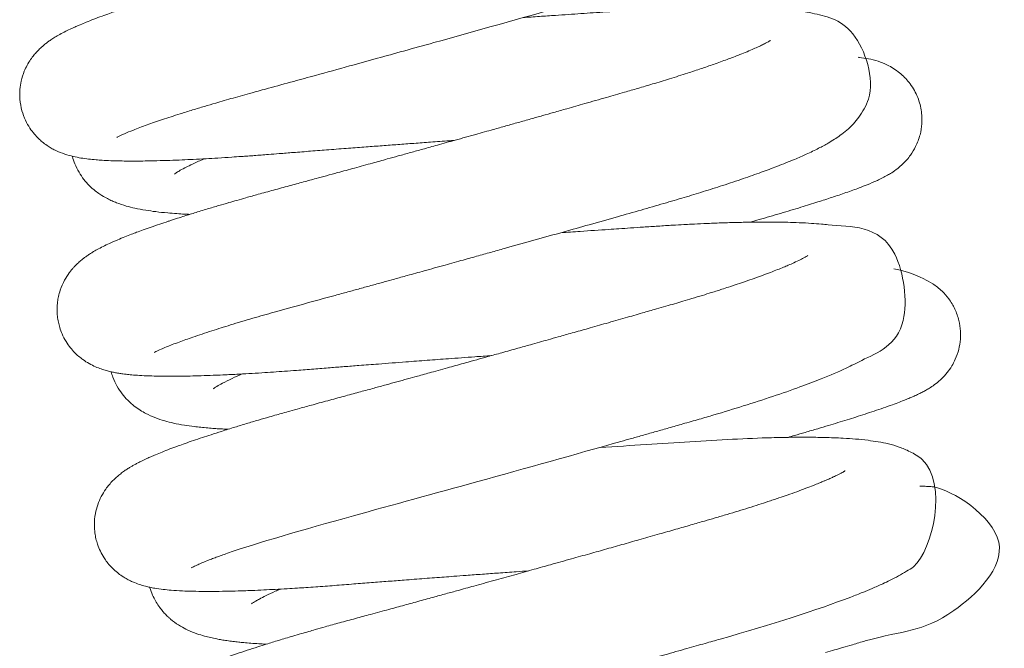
# Model space of a CAD drawing. Header units: inches. Extents: x 53216 to 117387, y -66787 to -22834.
# Tile 201 of 256: x 60812.37 to 60815.29, y -30110.14 to -30108.28. Entities that reach past the tile are written whole.
import ezdxf

# ---------------------------------------------------------------- set-up
doc = ezdxf.new("R2010")
doc.units = ezdxf.units.IN
doc.header["$MEASUREMENT"] = 0
doc.layers.get('0').update_dxf_attribs({"lineweight": 0})

msp = doc.modelspace()

# ---------------------------------------------------------------- linework, layer by layer
at = {"color": 7, "linetype": 'Continuous'}
for points, knots in [([(60812.6598, -30108.6259), (60812.6598, -30108.6259), (60812.6602, -30108.6258), (60812.6641, -30108.6235), (60812.6796, -30108.6161), (60812.7094, -30108.6037), (60812.747, -30108.5897), (60812.794, -30108.5734), (60812.8403, -30108.5583), (60812.8829, -30108.5451), (60812.9183, -30108.5343), (60812.9579, -30108.5226), (60813.0045, -30108.5092), (60813.0569, -30108.4945), (60813.1166, -30108.4783), (60813.1794, -30108.4612), (60813.2593, -30108.4393), (60813.3421, -30108.4165), (60813.4295, -30108.3924), (60813.513, -30108.3693), (60813.6974, -30108.3181), (60813.8742, -30108.2685), (60814.0221, -30108.2266), (60814.065, -30108.2145), (60814.1131, -30108.2008), (60814.1692, -30108.1848), (60814.2293, -30108.1671), (60814.2841, -30108.1503), (60814.3315, -30108.1354), (60814.3757, -30108.1209), (60814.4195, -30108.1061), (60814.4593, -30108.092), (60814.4939, -30108.0791), (60814.5274, -30108.0662), (60814.5655, -30108.0506), (60814.5995, -30108.0355), (60814.6305, -30108.0203), (60814.6555, -30108.0069), (60814.6807, -30107.9911), (60814.7328, -30107.9561), (60814.8071, -30107.8449), (60814.7683, -30107.7325), (60814.7438, -30107.6957), (60814.7155, -30107.6682), (60814.6865, -30107.6491), (60814.6597, -30107.6364), (60814.6361, -30107.628), (60814.6121, -30107.6216), (60814.5897, -30107.617), (60814.5662, -30107.6132), (60814.5442, -30107.6105), (60814.519, -30107.608), (60814.4887, -30107.6057), (60814.4519, -30107.604), (60814.414, -30107.6029), (60814.3764, -30107.6025), (60814.3363, -30107.6026), (60814.2932, -30107.6032), (60814.2516, -30107.6043), (60814.2105, -30107.6057), (60814.1664, -30107.6076), (60814.118, -30107.61), (60814.0681, -30107.6129), (60814.0232, -30107.6159), (60813.9769, -30107.619), (60813.9251, -30107.6224), (60813.8667, -30107.6264), (60813.8083, -30107.6304), (60813.771, -30107.633), (60813.7539, -30107.6342), (60813.7538, -30107.6342)], [0.816938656, 0.816938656, 0.816938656, 0.816938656, 0.816961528, 0.817039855, 0.817222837, 0.817371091, 0.817549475, 0.817713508, 0.817877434, 0.817981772, 0.818075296, 0.818160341, 0.818284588, 0.818412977, 0.818519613, 0.818676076, 0.818807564, 0.819005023, 0.819162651, 0.819308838, 0.81947703, 0.82019648, 0.820279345, 0.820364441, 0.820457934, 0.820578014, 0.82072209, 0.820856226, 0.820960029, 0.821067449, 0.821193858, 0.82131358, 0.821410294, 0.821510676, 0.821639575, 0.82180877, 0.821906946, 0.822031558, 0.822149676, 0.822262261, 0.822799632, 0.822885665, 0.822993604, 0.823076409, 0.823184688, 0.823261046, 0.823364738, 0.823457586, 0.82355397, 0.823644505, 0.823739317, 0.823810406, 0.823928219, 0.824060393, 0.824171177, 0.824274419, 0.82438425, 0.824497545, 0.824606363, 0.824689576, 0.824786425, 0.824907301, 0.82500686, 0.825102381, 0.825184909, 0.825286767, 0.825408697, 0.825522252, 0.825616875, 0.825616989, 0.825616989, 0.825616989, 0.825616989]), ([(60814.486, -30107.7017), (60814.4861, -30107.7016), (60814.4846, -30107.7027), (60814.4804, -30107.7052), (60814.474, -30107.7087), (60814.4681, -30107.7118), (60814.462, -30107.7149), (60814.4566, -30107.7175), (60814.4504, -30107.7204), (60814.441, -30107.7247), (60814.4271, -30107.7308), (60814.4093, -30107.7382), (60814.3903, -30107.7458), (60814.3717, -30107.7529), (60814.3547, -30107.7593), (60814.3396, -30107.7647), (60814.3221, -30107.771), (60814.3002, -30107.7787), (60814.2739, -30107.7876), (60814.2447, -30107.7972), (60814.21, -30107.8084), (60814.1687, -30107.8212), (60814.1296, -30107.833), (60814.0982, -30107.8423), (60814.0768, -30107.8485), (60814.0598, -30107.8534), (60814.0437, -30107.858), (60814.0229, -30107.864), (60813.9799, -30107.8763), (60813.928, -30107.8911), (60813.8748, -30107.9062), (60813.8409, -30107.9158), (60813.8143, -30107.9233), (60813.7821, -30107.9324), (60813.7366, -30107.9453), (60813.6831, -30107.9603), (60813.6301, -30107.9752), (60813.5833, -30107.9882), (60813.5391, -30108.0006), (60813.4998, -30108.0115), (60813.4608, -30108.0224), (60813.4173, -30108.0344), (60813.3729, -30108.0467), (60813.3357, -30108.057), (60813.3071, -30108.0648), (60813.2821, -30108.0717), (60813.2555, -30108.079), (60813.2256, -30108.0872), (60813.1913, -30108.0966), (60813.1519, -30108.1074), (60813.1078, -30108.1194), (60813.0608, -30108.1321), (60813.0165, -30108.1441), (60812.9798, -30108.1542), (60812.952, -30108.1619), (60812.9281, -30108.1686), (60812.8986, -30108.177), (60812.8602, -30108.1881), (60812.8171, -30108.2009), (60812.7765, -30108.2133), (60812.7417, -30108.2242), (60812.7143, -30108.2331), (60812.6922, -30108.2403), (60812.6739, -30108.2465), (60812.656, -30108.2526), (60812.6366, -30108.2594), (60812.6149, -30108.2673), (60812.5916, -30108.276), (60812.5702, -30108.2844), (60812.5527, -30108.2916), (60812.5384, -30108.2978), (60812.5242, -30108.3042), (60812.5081, -30108.3119), (60812.4918, -30108.3204), (60812.4771, -30108.3289), (60812.4655, -30108.3363), (60812.4557, -30108.3432), (60812.4459, -30108.3507), (60812.4346, -30108.3604), (60812.4238, -30108.3712), (60812.4139, -30108.3826), (60812.4042, -30108.3955), (60812.3941, -30108.4119), (60812.3843, -30108.4327), (60812.3766, -30108.4568), (60812.3722, -30108.4848), (60812.3721, -30108.5148), (60812.3776, -30108.5459), (60812.3884, -30108.5748), (60812.4014, -30108.5978), (60812.4146, -30108.6154), (60812.4273, -30108.6288), (60812.44, -30108.6402), (60812.4526, -30108.6495), (60812.4659, -30108.6578), (60812.4839, -30108.6673), (60812.5066, -30108.6762), (60812.5307, -30108.6827), (60812.5538, -30108.6871), (60812.5761, -30108.6901), (60812.5965, -30108.6921), (60812.6182, -30108.6937), (60812.6416, -30108.6948), (60812.6678, -30108.6956), (60812.6934, -30108.6959), (60812.7181, -30108.6959), (60812.746, -30108.6957), (60812.7787, -30108.695), (60812.8155, -30108.6939), (60812.8517, -30108.6925), (60812.8875, -30108.6909), (60812.9228, -30108.689), (60812.9608, -30108.6868), (60812.9959, -30108.6846), (60813.0256, -30108.6826), (60813.048, -30108.681), (60813.0674, -30108.6796), (60813.0877, -30108.6781), (60813.1122, -30108.6762), (60813.144, -30108.6736), (60813.1854, -30108.6704), (60813.2345, -30108.6665), (60813.289, -30108.6623), (60813.3441, -30108.6581), (60813.3969, -30108.6541), (60813.4456, -30108.6505), (60813.4929, -30108.6469), (60813.5406, -30108.6434), (60813.5911, -30108.6397), (60813.6309, -30108.6369), (60813.6542, -30108.6352), (60813.6593, -30108.6348)], [0.178304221, 0.178304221, 0.178304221, 0.178304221, 0.178369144, 0.178454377, 0.178507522, 0.178565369, 0.1786045, 0.178635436, 0.178665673, 0.178713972, 0.178789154, 0.178870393, 0.178947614, 0.179015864, 0.179075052, 0.179122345, 0.179165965, 0.179243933, 0.179317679, 0.179391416, 0.179483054, 0.179589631, 0.179698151, 0.179759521, 0.179804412, 0.179841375, 0.17987158, 0.179909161, 0.179975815, 0.180143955, 0.180228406, 0.180295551, 0.180344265, 0.18038474, 0.180483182, 0.180606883, 0.18069043, 0.180783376, 0.180871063, 0.1809393, 0.181004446, 0.181090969, 0.181185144, 0.181256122, 0.18130385, 0.181349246, 0.181400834, 0.18145853, 0.181525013, 0.181603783, 0.181694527, 0.181793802, 0.181895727, 0.181977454, 0.182033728, 0.182082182, 0.182139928, 0.182238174, 0.182356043, 0.182461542, 0.182557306, 0.182643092, 0.182699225, 0.182756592, 0.182814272, 0.182872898, 0.182951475, 0.183043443, 0.18313318, 0.183208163, 0.18326504, 0.18332479, 0.183406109, 0.18349666, 0.183569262, 0.183628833, 0.183666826, 0.183708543, 0.183764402, 0.18380979, 0.183847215, 0.183886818, 0.183932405, 0.183975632, 0.184038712, 0.184090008, 0.184147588, 0.184216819, 0.184276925, 0.184331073, 0.184377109, 0.184415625, 0.184449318, 0.184491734, 0.184529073, 0.184566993, 0.184662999, 0.184763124, 0.184863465, 0.184963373, 0.185059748, 0.185133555, 0.185235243, 0.185336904, 0.185422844, 0.185501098, 0.185580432, 0.185684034, 0.18579103, 0.185888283, 0.185971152, 0.186063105, 0.186146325, 0.186238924, 0.186302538, 0.186343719, 0.186384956, 0.186427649, 0.186472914, 0.186539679, 0.186624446, 0.186725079, 0.186831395, 0.186942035, 0.187039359, 0.187127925, 0.187212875, 0.187299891, 0.187389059, 0.187488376, 0.187515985, 0.187515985, 0.187515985, 0.187515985]), ([(60812.7702, -30109.2629), (60812.7703, -30109.2629), (60812.7708, -30109.2627), (60812.7752, -30109.2601), (60812.7885, -30109.2539), (60812.8106, -30109.2445), (60812.8413, -30109.2325), (60812.8865, -30109.2164), (60812.938, -30109.1993), (60812.9972, -30109.1807), (60813.0596, -30109.1621), (60813.1312, -30109.1415), (60813.2127, -30109.1191), (60813.2869, -30109.0989), (60813.3435, -30109.0834), (60813.3801, -30109.0734), (60813.4162, -30109.0635), (60813.4504, -30109.0541), (60813.4849, -30109.0446), (60813.5243, -30109.0337), (60813.5741, -30109.0199), (60813.6295, -30109.0046), (60813.6833, -30108.9896), (60813.7302, -30108.9766), (60813.7728, -30108.9647), (60813.829, -30108.949), (60813.8991, -30108.9294), (60813.9811, -30108.9064), (60814.0625, -30108.8834), (60814.1395, -30108.8616), (60814.2131, -30108.8407), (60814.2793, -30108.8219), (60814.3406, -30108.8038), (60814.3988, -30108.786), (60814.4575, -30108.7674), (60814.515, -30108.7482), (60814.5687, -30108.7294), (60814.6196, -30108.7104), (60814.6641, -30108.6926), (60814.705, -30108.6748), (60814.7375, -30108.6592), (60814.7647, -30108.6445), (60814.7855, -30108.6318), (60814.8035, -30108.6196), (60814.8223, -30108.6049), (60814.8406, -30108.5876), (60814.8586, -30108.5664), (60814.874, -30108.5421), (60814.9096, -30108.4656), (60814.8507, -30108.2812), (60814.7491, -30108.2647), (60814.7029, -30108.2544), (60814.6872, -30108.2518), (60814.6721, -30108.2496), (60814.6576, -30108.2478), (60814.6407, -30108.246), (60814.6196, -30108.2441), (60814.5934, -30108.2424), (60814.5572, -30108.2407), (60814.5131, -30108.2396), (60814.4635, -30108.2394), (60814.4196, -30108.2399), (60814.3814, -30108.2407), (60814.3456, -30108.2418), (60814.3077, -30108.2432), (60814.269, -30108.2449), (60814.2326, -30108.2468), (60814.1941, -30108.2489), (60814.153, -30108.2515), (60814.1113, -30108.2543), (60814.0722, -30108.2569), (60814.0349, -30108.2594), (60813.9975, -30108.262), (60813.9565, -30108.2648), (60813.9118, -30108.2679), (60813.8797, -30108.2701), (60813.8636, -30108.2712)], [0.804147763, 0.804147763, 0.804147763, 0.804147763, 0.804166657, 0.804278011, 0.804413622, 0.804511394, 0.80469396, 0.804851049, 0.805035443, 0.805193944, 0.80536588, 0.805518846, 0.805712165, 0.805909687, 0.805984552, 0.806056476, 0.806129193, 0.806197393, 0.806256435, 0.806328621, 0.806423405, 0.806540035, 0.80664085, 0.806725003, 0.806802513, 0.806878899, 0.807039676, 0.807197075, 0.807345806, 0.807512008, 0.807656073, 0.807799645, 0.80793365, 0.808064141, 0.808203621, 0.808364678, 0.808515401, 0.808658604, 0.808837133, 0.808968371, 0.809120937, 0.809248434, 0.80933336, 0.80941606, 0.8095069, 0.809597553, 0.809670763, 0.80974694, 0.809819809, 0.810252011, 0.810683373, 0.810749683, 0.810831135, 0.810875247, 0.810930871, 0.811001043, 0.811066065, 0.811159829, 0.811275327, 0.811419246, 0.811560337, 0.811686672, 0.811765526, 0.811844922, 0.811945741, 0.81202928, 0.812105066, 0.812183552, 0.812275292, 0.812362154, 0.812437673, 0.812509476, 0.812581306, 0.812654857, 0.812743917, 0.812833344, 0.812833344, 0.812833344, 0.812833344]), ([(60814.5964, -30108.3388), (60814.5964, -30108.3388), (60814.5961, -30108.339), (60814.5944, -30108.3401), (60814.5902, -30108.3426), (60814.5838, -30108.3461), (60814.5741, -30108.351), (60814.5668, -30108.3546), (60814.5563, -30108.3595), (60814.5416, -30108.366), (60814.5224, -30108.3741), (60814.5022, -30108.3822), (60814.484, -30108.3892), (60814.4611, -30108.3978), (60814.4303, -30108.4089), (60814.391, -30108.4223), (60814.3477, -30108.4366), (60814.2998, -30108.4518), (60814.2504, -30108.4669), (60814.2055, -30108.4802), (60814.1599, -30108.4933), (60814.1076, -30108.5083), (60814.0507, -30108.5246), (60813.998, -30108.5395), (60813.9562, -30108.5514), (60813.9205, -30108.5615), (60813.8857, -30108.5713), (60813.8496, -30108.5815), (60813.8125, -30108.5919), (60813.7705, -30108.6037), (60813.7204, -30108.6178), (60813.6652, -30108.6332), (60813.6127, -30108.6478), (60813.5686, -30108.6601), (60813.5299, -30108.6708), (60813.4949, -30108.6805), (60813.4573, -30108.6908), (60813.414, -30108.7028), (60813.365, -30108.7163), (60813.3196, -30108.7287), (60813.2816, -30108.7391), (60813.248, -30108.7482), (60813.2109, -30108.7583), (60813.1689, -30108.7697), (60813.1239, -30108.7819), (60813.0812, -30108.7936), (60813.0451, -30108.8037), (60813.0163, -30108.8119), (60812.9896, -30108.8196), (60812.9603, -30108.8282), (60812.9261, -30108.8383), (60812.8903, -30108.8492), (60812.8593, -30108.8589), (60812.8371, -30108.866), (60812.8227, -30108.8707), (60812.8062, -30108.8761), (60812.7867, -30108.8826), (60812.7615, -30108.8913), (60812.7387, -30108.8994), (60812.7197, -30108.9063), (60812.7017, -30108.9131), (60812.6828, -30108.9205), (60812.6607, -30108.9296), (60812.6392, -30108.939), (60812.6192, -30108.9486), (60812.6049, -30108.956), (60812.5946, -30108.9619), (60812.5873, -30108.9661), (60812.5792, -30108.9712), (60812.5704, -30108.9772), (60812.5629, -30108.9827), (60812.5551, -30108.9888), (60812.5462, -30108.9965), (60812.5384, -30109.0039), (60812.5305, -30109.0124), (60812.5249, -30109.019), (60812.5164, -30109.0301), (60812.504, -30109.0493), (60812.4932, -30109.0736), (60812.4872, -30109.0956), (60812.484, -30109.1137), (60812.4825, -30109.1334), (60812.4834, -30109.1536), (60812.4865, -30109.1726), (60812.491, -30109.1901), (60812.4981, -30109.2094), (60812.5087, -30109.2297), (60812.5216, -30109.2479), (60812.5344, -30109.2624), (60812.5469, -30109.2741), (60812.5613, -30109.2853), (60812.5786, -30109.2962), (60812.5964, -30109.305), (60812.6142, -30109.3118), (60812.6284, -30109.3161), (60812.6413, -30109.3194), (60812.6533, -30109.3219), (60812.6653, -30109.324), (60812.6768, -30109.3257), (60812.6895, -30109.3273), (60812.7056, -30109.3289), (60812.728, -30109.3306), (60812.7552, -30109.3319), (60812.7844, -30109.3326), (60812.812, -30109.3329), (60812.8351, -30109.3328), (60812.8566, -30109.3326), (60812.8805, -30109.3321), (60812.9102, -30109.3314), (60812.9424, -30109.3302), (60812.9698, -30109.3291), (60812.9933, -30109.328), (60813.0189, -30109.3267), (60813.0514, -30109.325), (60813.0877, -30109.3228), (60813.123, -30109.3204), (60813.1575, -30109.318), (60813.197, -30109.3151), (60813.2421, -30109.3116), (60813.2892, -30109.3078), (60813.3339, -30109.3043), (60813.3813, -30109.3007), (60813.442, -30109.296), (60813.5096, -30109.2909), (60813.5791, -30109.2857), (60813.6473, -30109.2806), (60813.7108, -30109.276), (60813.7535, -30109.2729), (60813.7698, -30109.2717)], [0.191171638, 0.191171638, 0.191171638, 0.191171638, 0.19120127, 0.191260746, 0.19131703, 0.191380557, 0.191455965, 0.191503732, 0.191557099, 0.191636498, 0.191727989, 0.191814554, 0.191877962, 0.19193021, 0.192058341, 0.192166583, 0.19227758, 0.192412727, 0.192533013, 0.192633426, 0.192721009, 0.192834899, 0.1929679, 0.193073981, 0.193152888, 0.193216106, 0.193283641, 0.193355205, 0.193424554, 0.193495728, 0.193593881, 0.193708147, 0.193806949, 0.193888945, 0.193956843, 0.19402557, 0.194087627, 0.19417097, 0.19427382, 0.194372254, 0.194437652, 0.194500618, 0.194575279, 0.194664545, 0.194762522, 0.194862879, 0.194944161, 0.195006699, 0.19506262, 0.195133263, 0.195219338, 0.195318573, 0.195413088, 0.19547501, 0.195511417, 0.195539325, 0.195618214, 0.195700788, 0.195778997, 0.195849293, 0.195905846, 0.19598323, 0.196073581, 0.196184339, 0.196275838, 0.196363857, 0.196396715, 0.196432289, 0.196472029, 0.196516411, 0.19655238, 0.196582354, 0.196625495, 0.196664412, 0.196686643, 0.196710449, 0.196737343, 0.196798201, 0.196868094, 0.196908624, 0.196940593, 0.196979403, 0.197026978, 0.197061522, 0.197093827, 0.197134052, 0.197185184, 0.19723173, 0.197272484, 0.197308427, 0.197345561, 0.197401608, 0.197462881, 0.197520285, 0.197582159, 0.19763099, 0.197679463, 0.197737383, 0.197790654, 0.19783283, 0.197906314, 0.198001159, 0.198114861, 0.198228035, 0.1983192, 0.198397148, 0.198451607, 0.198516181, 0.198610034, 0.198706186, 0.198779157, 0.198824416, 0.198884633, 0.198969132, 0.199057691, 0.199136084, 0.1992069, 0.199284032, 0.199390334, 0.199488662, 0.199570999, 0.199656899, 0.199767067, 0.199920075, 0.200037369, 0.200151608, 0.200294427, 0.200383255, 0.200383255, 0.200383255, 0.200383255]), ([(60814.5368, -30108.8767), (60814.5455, -30108.8742), (60814.5762, -30108.8654), (60814.6275, -30108.8505), (60814.6855, -30108.833), (60814.7359, -30108.8173), (60814.7804, -30108.8029), (60814.8218, -30108.7889), (60814.8558, -30108.7766), (60814.8864, -30108.7647), (60814.913, -30108.7534), (60814.9371, -30108.7415), (60814.9558, -30108.7303), (60814.9714, -30108.7196), (60814.9906, -30108.7034), (60815.0104, -30108.6812), (60815.028, -30108.6521), (60815.0402, -30108.62), (60815.0462, -30108.5831), (60815.0443, -30108.5433), (60815.0318, -30108.5008), (60815.0087, -30108.4628), (60814.9777, -30108.4316), (60814.9429, -30108.4105), (60814.9127, -30108.3991), (60814.8853, -30108.3925), (60814.8676, -30108.39), (60814.858, -30108.3889), (60814.857, -30108.3888)], [0.812531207, 0.812531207, 0.812531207, 0.812531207, 0.812594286, 0.812755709, 0.812924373, 0.813076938, 0.813215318, 0.813371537, 0.813538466, 0.813648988, 0.813807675, 0.813967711, 0.814031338, 0.814107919, 0.814166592, 0.814247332, 0.814309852, 0.814383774, 0.814448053, 0.814527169, 0.814612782, 0.814702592, 0.814785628, 0.814885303, 0.814972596, 0.815082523, 0.815205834, 0.815218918, 0.815218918, 0.815218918, 0.815218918]), ([(60812.5283, -30108.6828), (60812.5303, -30108.69), (60812.5357, -30108.7061), (60812.5475, -30108.7296), (60812.5613, -30108.7499), (60812.5789, -30108.7696), (60812.5949, -30108.7835), (60812.6128, -30108.7965), (60812.6295, -30108.8062), (60812.6459, -30108.814), (60812.6646, -30108.8217), (60812.6869, -30108.829), (60812.7154, -30108.836), (60812.7439, -30108.8414), (60812.7763, -30108.846), (60812.807, -30108.8492), (60812.8358, -30108.8515), (60812.8578, -30108.8528), (60812.8708, -30108.8535), (60812.8761, -30108.8537)], [0.179972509, 0.179972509, 0.179972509, 0.179972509, 0.180020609, 0.180082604, 0.18014225, 0.180197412, 0.180256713, 0.180303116, 0.18037982, 0.180430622, 0.18047894, 0.180592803, 0.180693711, 0.180818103, 0.180927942, 0.181051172, 0.181140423, 0.181210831, 0.181258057, 0.181258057, 0.181258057, 0.181258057]), ([(60812.8305, -30108.7346), (60812.8306, -30108.7351), (60812.8335, -30108.7313), (60812.8437, -30108.7256), (60812.8591, -30108.717), (60812.881, -30108.7061), (60812.9012, -30108.6968), (60812.9158, -30108.6905), (60812.9186, -30108.6893)], [0.8214637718, 0.8214637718, 0.8214637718, 0.8214637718, 0.8215717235, 0.8216790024, 0.8217988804, 0.8218961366, 0.8220374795, 0.8220709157, 0.8220709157, 0.8220709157, 0.8220709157]), ([(60812.8809, -30109.8998), (60812.8809, -30109.8998), (60812.8811, -30109.8997), (60812.8835, -30109.8983), (60812.8891, -30109.8955), (60812.8974, -30109.8916), (60812.9094, -30109.8863), (60812.9245, -30109.8801), (60812.9398, -30109.8742), (60812.9543, -30109.8687), (60812.9701, -30109.863), (60813.066, -30109.829), (60813.308, -30109.7595), (60813.7395, -30109.6423), (60814.0289, -30109.561), (60814.1865, -30109.5166), (60814.2213, -30109.5067), (60814.2581, -30109.4963), (60814.297, -30109.4852), (60814.3396, -30109.4731), (60814.3842, -30109.4604), (60814.4448, -30109.4427), (60814.5193, -30109.42), (60814.6052, -30109.3922), (60814.682, -30109.3655), (60814.7552, -30109.3377), (60814.8168, -30109.3121), (60814.8917, -30109.2714), (60815.0176, -30109.2248), (60814.9725, -30108.879), (60814.8232, -30108.8914), (60814.7448, -30108.8822), (60814.7164, -30108.8801), (60814.6833, -30108.8782), (60814.6488, -30108.8771), (60814.6155, -30108.8765), (60814.5793, -30108.8764), (60814.5387, -30108.8767), (60814.4928, -30108.8776), (60814.4462, -30108.879), (60814.4023, -30108.8808), (60814.3671, -30108.8825), (60814.3365, -30108.8841), (60814.3039, -30108.8859), (60814.264, -30108.8884), (60814.2221, -30108.8912), (60814.1834, -30108.8938), (60814.149, -30108.8961), (60814.0998, -30108.8995), (60814.0424, -30108.9034), (60813.9944, -30108.9067), (60813.9751, -30108.9081)], [0.791398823, 0.791398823, 0.791398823, 0.791398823, 0.791422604, 0.791498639, 0.79157539, 0.791636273, 0.791728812, 0.79182246, 0.791890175, 0.7919516, 0.792014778, 0.792082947, 0.793042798, 0.793760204, 0.794554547, 0.794616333, 0.794686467, 0.794762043, 0.794838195, 0.794924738, 0.795027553, 0.795122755, 0.795324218, 0.795542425, 0.795768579, 0.795966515, 0.796237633, 0.796435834, 0.797004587, 0.797436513, 0.798163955, 0.798238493, 0.798343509, 0.798465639, 0.798570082, 0.79866527, 0.798759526, 0.798873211, 0.798988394, 0.799104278, 0.799208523, 0.799289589, 0.799337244, 0.799407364, 0.799498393, 0.799586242, 0.799662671, 0.799729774, 0.799788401, 0.799948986, 0.800056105, 0.800056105, 0.800056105, 0.800056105]), ([(60814.7069, -30108.9757), (60814.7069, -30108.9757), (60814.7069, -30108.9757), (60814.7051, -30108.9769), (60814.6999, -30108.98), (60814.6918, -30108.9844), (60814.6827, -30108.989), (60814.6679, -30108.996), (60814.6505, -30109.0036), (60814.6344, -30109.0104), (60814.617, -30109.0174), (60814.5964, -30109.0254), (60814.5733, -30109.0341), (60814.5485, -30109.043), (60814.5237, -30109.0517), (60814.4982, -30109.0604), (60814.4746, -30109.0682), (60814.4546, -30109.0747), (60814.4374, -30109.0802), (60814.4185, -30109.0861), (60814.3936, -30109.0939), (60814.3656, -30109.1024), (60814.3379, -30109.1107), (60814.3122, -30109.1182), (60814.2859, -30109.1258), (60814.2543, -30109.1349), (60814.2144, -30109.1463), (60814.1648, -30109.1605), (60814.1111, -30109.1758), (60814.0583, -30109.1907), (60814.011, -30109.2041), (60813.9715, -30109.2152), (60813.9391, -30109.2243), (60813.9115, -30109.2321), (60813.8816, -30109.2405), (60813.8447, -30109.2508), (60813.8026, -30109.2626), (60813.762, -30109.2739), (60813.7259, -30109.284), (60813.6883, -30109.2944), (60813.6433, -30109.3069), (60813.5959, -30109.32), (60813.5543, -30109.3315), (60813.5202, -30109.3409), (60813.4893, -30109.3494), (60813.4562, -30109.3585), (60813.4205, -30109.3683), (60813.3806, -30109.3792), (60813.3367, -30109.3911), (60813.2896, -30109.4039), (60813.2437, -30109.4163), (60813.2045, -30109.427), (60813.1749, -30109.4353), (60813.1526, -30109.4415), (60813.1324, -30109.4473), (60813.1079, -30109.4543), (60813.0779, -30109.463), (60813.0437, -30109.4731), (60813.0069, -30109.4843), (60812.9719, -30109.4952), (60812.9401, -30109.5054), (60812.9126, -30109.5144), (60812.8868, -30109.5231), (60812.8629, -30109.5314), (60812.8396, -30109.5398), (60812.8168, -30109.5483), (60812.7948, -30109.5568), (60812.7762, -30109.5645), (60812.7613, -30109.5709), (60812.7474, -30109.5771), (60812.7348, -30109.5831), (60812.7233, -30109.5889), (60812.714, -30109.5938), (60812.7055, -30109.5985), (60812.697, -30109.6036), (60812.6875, -30109.6096), (60812.677, -30109.6169), (60812.6668, -30109.6248), (60812.6574, -30109.6329), (60812.6476, -30109.6422), (60812.6375, -30109.6533), (60812.6256, -30109.6687), (60812.6137, -30109.6881), (60812.603, -30109.7126), (60812.5954, -30109.7411), (60812.5927, -30109.7697), (60812.5944, -30109.7948), (60812.5979, -30109.8138), (60812.6031, -30109.8321), (60812.6109, -30109.8511), (60812.6208, -30109.8687), (60812.6313, -30109.8837), (60812.6431, -30109.8976), (60812.6578, -30109.9114), (60812.67, -30109.9208), (60812.6824, -30109.9289), (60812.6932, -30109.9351), (60812.7103, -30109.9433), (60812.7263, -30109.9493), (60812.7435, -30109.9543), (60812.7585, -30109.9578), (60812.7759, -30109.9611), (60812.7964, -30109.9639), (60812.823, -30109.9665), (60812.8518, -30109.9683), (60812.8857, -30109.9694), (60812.9218, -30109.9699), (60812.9615, -30109.9696), (60812.9995, -30109.9689), (60813.0321, -30109.9679), (60813.0632, -30109.9668), (60813.094, -30109.9654), (60813.129, -30109.9637), (60813.1625, -30109.9619), (60813.1928, -30109.96), (60813.2212, -30109.9582), (60813.2572, -30109.9558), (60813.3044, -30109.9523), (60813.3596, -30109.9479), (60813.4126, -30109.9438), (60813.4624, -30109.9399), (60813.5049, -30109.9366), (60813.541, -30109.9338), (60813.5711, -30109.9315), (60813.6006, -30109.9293), (60813.6295, -30109.9271), (60813.6608, -30109.9248), (60813.6985, -30109.922), (60813.7426, -30109.9187), (60813.792, -30109.9151), (60813.838, -30109.9117), (60813.868, -30109.9096), (60813.8804, -30109.9087)], [0.204038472, 0.204038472, 0.204038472, 0.204038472, 0.204044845, 0.204129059, 0.20420464, 0.204269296, 0.20432367, 0.204441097, 0.204520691, 0.204584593, 0.204655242, 0.204733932, 0.204815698, 0.20489453, 0.204973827, 0.20504341, 0.205114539, 0.205167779, 0.20520241, 0.205247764, 0.205311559, 0.20538657, 0.205448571, 0.205504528, 0.205561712, 0.205623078, 0.205710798, 0.205815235, 0.205930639, 0.206036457, 0.206128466, 0.206206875, 0.206264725, 0.20631396, 0.206364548, 0.206434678, 0.206523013, 0.206602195, 0.20666286, 0.206726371, 0.206814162, 0.206916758, 0.206995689, 0.207051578, 0.207113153, 0.207174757, 0.207244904, 0.207324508, 0.207413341, 0.207511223, 0.207616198, 0.207704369, 0.20776767, 0.207813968, 0.207855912, 0.207905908, 0.20798473, 0.208073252, 0.208161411, 0.208270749, 0.208358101, 0.208434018, 0.208517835, 0.208599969, 0.208672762, 0.208761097, 0.20885231, 0.208933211, 0.208994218, 0.20905155, 0.209124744, 0.209176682, 0.209221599, 0.209263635, 0.209303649, 0.209350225, 0.209401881, 0.209453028, 0.209489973, 0.209526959, 0.209574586, 0.209614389, 0.20967488, 0.209730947, 0.209786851, 0.209856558, 0.209902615, 0.209936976, 0.209970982, 0.21001571, 0.2100606, 0.210092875, 0.210129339, 0.210176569, 0.210219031, 0.210246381, 0.210286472, 0.210327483, 0.210395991, 0.210469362, 0.210525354, 0.210587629, 0.210698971, 0.210799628, 0.210937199, 0.211049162, 0.211182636, 0.211312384, 0.211426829, 0.211521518, 0.211583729, 0.211675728, 0.211759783, 0.211843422, 0.211916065, 0.21197042, 0.212035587, 0.212155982, 0.212274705, 0.21238003, 0.212477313, 0.212569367, 0.212626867, 0.212684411, 0.212740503, 0.212793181, 0.212845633, 0.212914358, 0.21300146, 0.213087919, 0.213184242, 0.213251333, 0.213251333, 0.213251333, 0.213251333]), ([(60814.6477, -30109.5138), (60814.6543, -30109.5119), (60814.6718, -30109.5069), (60814.7016, -30109.4983), (60814.7352, -30109.4885), (60814.7674, -30109.4789), (60814.7966, -30109.47), (60814.8236, -30109.4617), (60814.8506, -30109.4532), (60814.8772, -30109.4447), (60814.9046, -30109.4356), (60814.9318, -30109.4264), (60814.9568, -30109.4175), (60814.9782, -30109.4095), (60814.9947, -30109.4031), (60815.0089, -30109.3973), (60815.0226, -30109.3913), (60815.0352, -30109.3855), (60815.0472, -30109.3796), (60815.0586, -30109.3733), (60815.0711, -30109.3658), (60815.0857, -30109.3558), (60815.1032, -30109.3409), (60815.1198, -30109.3229), (60815.1334, -30109.3035), (60815.1454, -30109.2807), (60815.1548, -30109.2539), (60815.1595, -30109.2257), (60815.1598, -30109.1967), (60815.1552, -30109.1661), (60815.1437, -30109.1333), (60815.126, -30109.104), (60815.1034, -30109.0784), (60815.0774, -30109.058), (60815.0219, -30109.0298), (60814.9871, -30109.019), (60814.9619, -30109.0151)], [0.799722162, 0.799722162, 0.799722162, 0.799722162, 0.799769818, 0.799848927, 0.799945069, 0.800030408, 0.800110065, 0.800191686, 0.800270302, 0.800360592, 0.800453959, 0.800557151, 0.800667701, 0.800761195, 0.800841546, 0.8009121, 0.800977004, 0.801052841, 0.801118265, 0.801175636, 0.801231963, 0.80130688, 0.801368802, 0.801425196, 0.801476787, 0.801523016, 0.801584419, 0.801643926, 0.801691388, 0.80175176, 0.801822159, 0.801891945, 0.801952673, 0.802030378, 0.80210413, 0.802421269, 0.802421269, 0.802421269, 0.802421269]), ([(60812.643, -30109.3198), (60812.6445, -30109.3253), (60812.6493, -30109.3399), (60812.6597, -30109.362), (60812.6748, -30109.385), (60812.6926, -30109.4051), (60812.7115, -30109.4216), (60812.7295, -30109.434), (60812.7488, -30109.445), (60812.7751, -30109.4566), (60812.8009, -30109.465), (60812.8298, -30109.4722), (60812.8582, -30109.4775), (60812.8855, -30109.4813), (60812.9087, -30109.484), (60812.9287, -30109.4859), (60812.9481, -30109.4874), (60812.9651, -30109.4885), (60812.9785, -30109.4892), (60812.9865, -30109.4896), (60812.9895, -30109.4898)], [0.192846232, 0.192846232, 0.192846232, 0.192846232, 0.192882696, 0.192945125, 0.193006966, 0.193066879, 0.193131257, 0.193191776, 0.193254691, 0.193348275, 0.19346292, 0.193566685, 0.193690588, 0.19379812, 0.193865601, 0.193938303, 0.194003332, 0.194054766, 0.19409986, 0.194126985, 0.194126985, 0.194126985, 0.194126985]), ([(60812.9449, -30109.3702), (60812.9449, -30109.3701), (60812.9458, -30109.3694), (60812.9535, -30109.3641), (60812.9734, -30109.353), (60812.9989, -30109.3404), (60813.0207, -30109.3306), (60813.0313, -30109.3261)], [0.8086556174, 0.8086556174, 0.8086556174, 0.8086556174, 0.8086972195, 0.808857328, 0.8089841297, 0.8091370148, 0.8092630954, 0.8092630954, 0.8092630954, 0.8092630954]), ([(60812.991, -30110.537), (60812.9913, -30110.5368), (60812.9938, -30110.5354), (60813.0007, -30110.5319), (60813.0092, -30110.528), (60813.021, -30110.5228), (60813.0357, -30110.5168), (60813.0572, -30110.5084), (60813.0864, -30110.4978), (60813.1236, -30110.4849), (60813.1654, -30110.4712), (60813.2048, -30110.4589), (60813.2381, -30110.4487), (60813.2634, -30110.4411), (60813.2858, -30110.4345), (60813.3053, -30110.4289), (60813.3252, -30110.4232), (60813.522, -30110.3673), (60813.8012, -30110.2925), (60814.0684, -30110.2178), (60814.1218, -30110.2028), (60814.1719, -30110.1887), (60814.2255, -30110.1737), (60814.285, -30110.1569), (60814.3459, -30110.1397), (60814.4003, -30110.1242), (60814.5864, -30110.0715), (60814.7507, -30110.0196), (60814.8684, -30109.9732), (60814.8999, -30109.9601), (60814.9268, -30109.9482), (60814.9523, -30109.936), (60814.9759, -30109.924), (60814.9985, -30109.9103), (60815.0726, -30109.8698), (60815.1279, -30109.621), (60815.0083, -30109.5547), (60814.9766, -30109.5414), (60814.9458, -30109.5327), (60814.9162, -30109.5268), (60814.884, -30109.5221), (60814.85, -30109.5186), (60814.8078, -30109.5157), (60814.7596, -30109.5139), (60814.7075, -30109.5133), (60814.6556, -30109.5135), (60814.5486, -30109.5155), (60814.3685, -30109.5253), (60814.1843, -30109.5377), (60814.0918, -30109.5442)], [0.778753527, 0.778753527, 0.778753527, 0.778753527, 0.778848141, 0.778909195, 0.778998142, 0.77906731, 0.779147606, 0.779244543, 0.77937958, 0.779506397, 0.779644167, 0.779774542, 0.779848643, 0.779914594, 0.779971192, 0.780017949, 0.780057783, 0.780115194, 0.781405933, 0.781517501, 0.781616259, 0.781707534, 0.781802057, 0.781924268, 0.782054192, 0.782163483, 0.782256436, 0.783216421, 0.783333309, 0.783433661, 0.783553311, 0.783643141, 0.783751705, 0.783862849, 0.783960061, 0.784799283, 0.784918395, 0.785038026, 0.78516447, 0.785286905, 0.785407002, 0.785545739, 0.785674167, 0.785853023, 0.785997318, 0.786126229, 0.786271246, 0.786804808, 0.787310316, 0.787310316, 0.787310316, 0.787310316]), ([(60814.8175, -30109.6126), (60814.8175, -30109.6126), (60814.8172, -30109.6128), (60814.8159, -30109.6137), (60814.8133, -30109.6153), (60814.809, -30109.6177), (60814.8026, -30109.6212), (60814.7945, -30109.6252), (60814.7888, -30109.628), (60814.7817, -30109.6314), (60814.772, -30109.6358), (60814.7617, -30109.6403), (60814.7508, -30109.6449), (60814.7389, -30109.6498), (60814.7222, -30109.6565), (60814.7005, -30109.6648), (60814.6749, -30109.6743), (60814.6481, -30109.6838), (60814.6244, -30109.692), (60814.6051, -30109.6985), (60814.5855, -30109.705), (60814.561, -30109.713), (60814.5319, -30109.7222), (60814.5005, -30109.7319), (60814.4677, -30109.7419), (60814.4342, -30109.7518), (60814.3986, -30109.7621), (60814.3601, -30109.7732), (60814.3154, -30109.786), (60814.2661, -30109.8), (60814.2148, -30109.8146), (60814.1627, -30109.8294), (60814.1118, -30109.8438), (60814.0598, -30109.8585), (60814.0043, -30109.874), (60813.9494, -30109.8894), (60813.8946, -30109.9047), (60813.841, -30109.9197), (60813.7835, -30109.9356), (60813.7277, -30109.9511), (60813.6795, -30109.9644), (60813.6388, -30109.9756), (60813.5993, -30109.9865), (60813.5566, -30109.9982), (60813.5114, -30110.0106), (60813.4627, -30110.0239), (60813.4143, -30110.037), (60813.3655, -30110.0502), (60813.3207, -30110.0624), (60813.2811, -30110.0734), (60813.2509, -30110.0819), (60813.2275, -30110.0886), (60813.2053, -30110.095), (60813.1752, -30110.1038), (60813.1403, -30110.1143), (60813.1061, -30110.1247), (60813.0746, -30110.1346), (60813.0453, -30110.144), (60813.0085, -30110.1562), (60812.9667, -30110.1706), (60812.9236, -30110.1865), (60812.8866, -30110.2013), (60812.8544, -30110.2155), (60812.8278, -30110.2287), (60812.8005, -30110.2443), (60812.7784, -30110.2601), (60812.7621, -30110.2752), (60812.7532, -30110.2844), (60812.7416, -30110.298), (60812.7277, -30110.3185), (60812.7167, -30110.3415), (60812.7099, -30110.3629), (60812.7059, -30110.3815), (60812.7036, -30110.4031), (60812.7043, -30110.426), (60812.7075, -30110.4466), (60812.7131, -30110.4677), (60812.7233, -30110.4927), (60812.7402, -30110.5196), (60812.76, -30110.5412), (60812.7797, -30110.5574), (60812.7989, -30110.5697), (60812.8175, -30110.5789), (60812.8337, -30110.5851), (60812.8473, -30110.5894), (60812.8619, -30110.5932), (60812.874, -30110.5957), (60812.8849, -30110.5976), (60812.8955, -30110.5992), (60812.9061, -30110.6006), (60812.9176, -30110.6019), (60812.9285, -30110.6029), (60812.9387, -30110.6037), (60812.95, -30110.6044), (60812.9648, -30110.6052), (60812.9857, -30110.606), (60813.0089, -30110.6065), (60813.0331, -30110.6067), (60813.055, -30110.6067), (60813.0781, -30110.6064), (60813.1027, -30110.606), (60813.129, -30110.6053), (60813.1551, -30110.6044), (60813.1818, -30110.6034), (60813.2107, -30110.6021), (60813.2414, -30110.6005), (60813.2717, -30110.5989), (60813.3037, -30110.5969), (60813.3421, -30110.5945), (60813.3819, -30110.5917), (60813.4163, -30110.5891), (60813.4441, -30110.587), (60813.4747, -30110.5845), (60813.5115, -30110.5816), (60813.5523, -30110.5784), (60813.5909, -30110.5754), (60813.6249, -30110.5728), (60813.657, -30110.5703), (60813.6939, -30110.5675), (60813.7362, -30110.5643), (60813.7881, -30110.5605), (60813.8519, -30110.5557), (60813.922, -30110.5506), (60813.97, -30110.5471), (60813.9909, -30110.5456)], [0.216905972, 0.216905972, 0.216905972, 0.216905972, 0.216939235, 0.216982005, 0.217023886, 0.217075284, 0.217136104, 0.217196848, 0.217231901, 0.217271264, 0.217326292, 0.217387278, 0.217423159, 0.217475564, 0.21753964, 0.2176224, 0.217713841, 0.217802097, 0.217874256, 0.217921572, 0.217966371, 0.21803638, 0.218116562, 0.218189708, 0.21826885, 0.21835007, 0.21841981, 0.218507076, 0.218601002, 0.218702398, 0.21881137, 0.218911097, 0.219011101, 0.219107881, 0.219210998, 0.219327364, 0.21941863, 0.219519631, 0.219629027, 0.219742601, 0.219835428, 0.219903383, 0.219976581, 0.220063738, 0.220153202, 0.220245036, 0.220357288, 0.220451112, 0.220552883, 0.22064755, 0.220715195, 0.220760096, 0.220811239, 0.220873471, 0.22097907, 0.221075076, 0.221143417, 0.221236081, 0.221330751, 0.221478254, 0.221645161, 0.221799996, 0.221937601, 0.222077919, 0.22219821, 0.222352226, 0.222379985, 0.222414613, 0.222460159, 0.222520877, 0.222590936, 0.222628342, 0.222660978, 0.222706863, 0.222758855, 0.222797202, 0.222830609, 0.222888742, 0.22295877, 0.223024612, 0.223075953, 0.223133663, 0.223196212, 0.223255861, 0.22330004, 0.223358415, 0.223416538, 0.223467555, 0.223508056, 0.223555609, 0.223610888, 0.223658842, 0.223697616, 0.223738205, 0.223799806, 0.22387423, 0.2239772, 0.224050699, 0.224119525, 0.224189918, 0.224265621, 0.224339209, 0.224414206, 0.224479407, 0.224550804, 0.22463581, 0.224706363, 0.224767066, 0.224859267, 0.224966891, 0.22502763, 0.22507852, 0.225141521, 0.225217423, 0.225302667, 0.225385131, 0.225444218, 0.225498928, 0.225569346, 0.225653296, 0.225736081, 0.22585699, 0.226004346, 0.226117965, 0.226117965, 0.226117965, 0.226117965]), ([(60814.7591, -30110.1507), (60814.7683, -30110.1481), (60814.7855, -30110.1432), (60814.8122, -30110.1355), (60814.8427, -30110.1266), (60814.9878, -30110.0821), (60815.0784, -30110.0998), (60815.3757, -30109.819), (60815.1182, -30109.6601), (60815.0635, -30109.6592), (60815.0495, -30109.6583), (60815.0415, -30109.658), (60815.0393, -30109.658)], [0.787015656, 0.787015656, 0.787015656, 0.787015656, 0.787082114, 0.787140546, 0.787214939, 0.787316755, 0.788289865, 0.788946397, 0.789616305, 0.789696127, 0.789772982, 0.789802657, 0.789802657, 0.789802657, 0.789802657]), ([(60812.7581, -30109.9587), (60812.7603, -30109.9662), (60812.7652, -30109.9796), (60812.7743, -30109.998), (60812.7838, -30110.0131), (60812.7936, -30110.0259), (60812.8027, -30110.0362), (60812.8106, -30110.0441), (60812.8181, -30110.0509), (60812.8305, -30110.0611), (60812.8484, -30110.0731), (60812.8725, -30110.0856), (60812.8961, -30110.095), (60812.9182, -30110.1017), (60812.9376, -30110.1066), (60812.9544, -30110.1102), (60812.9706, -30110.1131), (60812.9865, -30110.1156), (60813.0033, -30110.1178), (60813.02, -30110.1197), (60813.0375, -30110.1214), (60813.0574, -30110.1231), (60813.0788, -30110.1246), (60813.0942, -30110.1254), (60813.1018, -30110.1258), (60813.1028, -30110.1258)], [0.205723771, 0.205723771, 0.205723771, 0.205723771, 0.205774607, 0.205816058, 0.205858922, 0.205895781, 0.205925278, 0.205956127, 0.205975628, 0.206000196, 0.206081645, 0.206157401, 0.206259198, 0.206347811, 0.206418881, 0.206490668, 0.206545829, 0.206605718, 0.206671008, 0.206731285, 0.206782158, 0.206851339, 0.206926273, 0.206986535, 0.206995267, 0.206995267, 0.206995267, 0.206995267]), ([(60813.0592, -30110.0062), (60813.0592, -30110.0062), (60813.0609, -30110.0049), (60813.0689, -30109.9997), (60813.0835, -30109.9915), (60813.102, -30109.982), (60813.1235, -30109.9718), (60813.1386, -30109.9652), (60813.1437, -30109.963)], [0.7958561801, 0.7958561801, 0.7958561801, 0.7958561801, 0.7959341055, 0.7960656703, 0.7961487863, 0.796267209, 0.7963943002, 0.7964545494, 0.7964545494, 0.7964545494, 0.7964545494])]:
    msp.add_open_spline(points, degree=3, knots=knots, dxfattribs=at)

doc.saveas('drawing.dxf')
